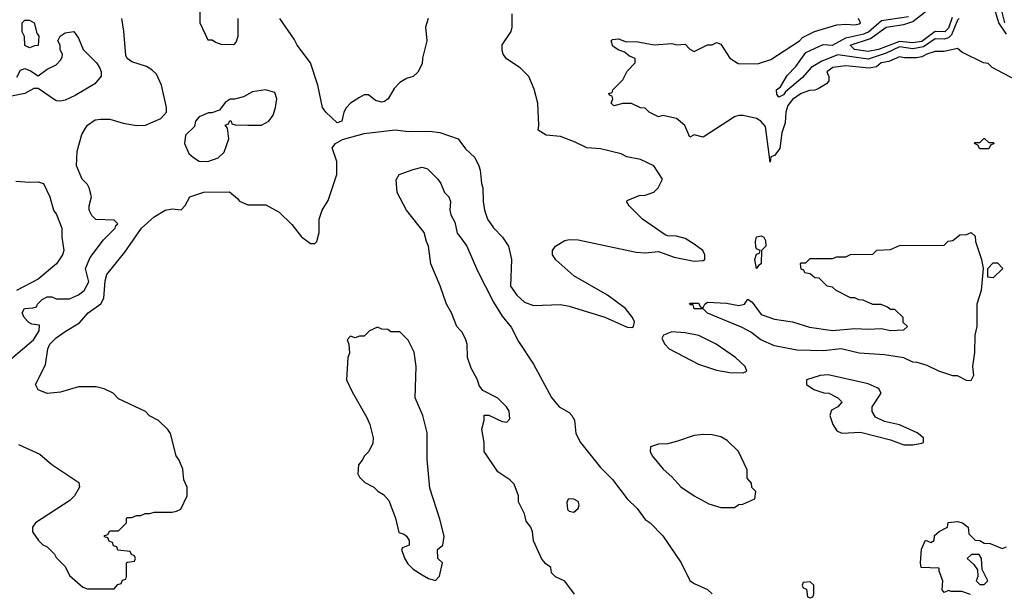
# Model space of a CAD drawing. Header units: inches. Extents: x 2671394 to 2765652, y 830470 to 955458.
# Tile 159 of 256: x 2678027 to 2682440, y 905614 to 908184. Entities that reach past the tile are written whole.
import ezdxf

# ---------------------------------------------------------------- set-up
doc = ezdxf.new("R2010")
doc.units = ezdxf.units.IN
doc.header["$MEASUREMENT"] = 0
doc.layers.add('C6970', color=7, linetype='Continuous')
doc.layers.add('C6980', color=7, linetype='Continuous')

msp = doc.modelspace()

# ---------------------------------------------------------------- linework, layer by layer
at = {"layer": 'C6970', "color": 2}
for points, elevation in [([(2678834, 908250), (2678834, 908170), (2678870, 908094), (2678890, 908094), (2678903.6, 908083.6), (2678932.7, 908072.7), (2678990, 908074), (2678996.4, 908083.6), (2679006, 908110), (2679006, 908190)], 26), ([(2677990, 906666), (2678089, 906750), (2678114, 906790), (2678115.3, 906815.3), (2678080.4, 906820.4), (2678067.3, 906827.3), (2678046, 906850), (2678038, 906870), (2678048, 906890), (2678087.3, 906892.7), (2678102, 906898), (2678106, 906910), (2678128, 906930), (2678150, 906942), (2678170, 906942), (2678190, 906934), (2678250, 906934), (2678290, 906952), (2678315.3, 906970), (2678336, 907010), (2678322, 907070), (2678342, 907118), (2678402.7, 907197.3), (2678455.3, 907250), (2678458, 907262), (2678466, 907270), (2678450, 907286), (2678368.4, 907288.4), (2678350, 907306), (2678338, 907330), (2678338, 907350), (2678348, 907390), (2678338, 907430), (2678330, 907446), (2678306, 907470), (2678282, 907530), (2678284.7, 907595.3), (2678305.2, 907670), (2678321.5, 907698.5), (2678330, 907711), (2678364.5, 907735.5), (2678390, 907738.8), (2678430, 907738.8), (2678490, 907720.7), (2678550, 907710.7), (2678590, 907710.8), (2678658.6, 907741.4), (2678684, 907770), (2678684, 907790), (2678662.7, 907890), (2678639.5, 907939.5), (2678619.5, 907959.5), (2678594.8, 907974.8), (2678530, 907995.3), (2678508, 908010), (2678503.1, 908023.1), (2678492.9, 908132.9), (2678484, 908190)], 26), ([(2679858, 908190), (2679846, 908150), (2679850.9, 908089.1), (2679831.6, 908011.6), (2679830, 907986), (2679810.9, 907949.1), (2679790.9, 907929.1), (2679759.8, 907920.2), (2679730, 907902), (2679704.5, 907875.5), (2679678, 907830), (2679662, 907818), (2679650, 907814), (2679622, 907822), (2679590, 907848), (2679570, 907848), (2679550, 907835.3), (2679510, 907809.3), (2679490.3, 907789.7), (2679479.1, 907770), (2679470, 907728.7), (2679450, 907722), (2679399, 907770), (2679384, 907790), (2679363.7, 907890), (2679329.5, 907990), (2679269.7, 908069.7), (2679257.4, 908097.4), (2679192, 908190)], 22), ([(2678014, 907926), (2678030, 907958), (2678050, 907964.7), (2678075.3, 907955.3), (2678110, 907932), (2678150, 907962), (2678190, 907982), (2678210, 908002), (2678216.4, 908016.4), (2678218, 908030), (2678208.4, 908048.4), (2678208, 908070), (2678198, 908090), (2678208, 908110), (2678230, 908124.7), (2678270, 908131.3), (2678290, 908102), (2678310.8, 908050.8), (2678370.7, 907990.7), (2678384.7, 907970), (2678392, 907950), (2678391.6, 907931.6), (2678363.5, 907896.5), (2678275.9, 907844.1), (2678230, 907824), (2678210, 907819), (2678190, 907821.2), (2678110, 907875.3), (2678090, 907875.3), (2678050, 907854), (2677990, 907842)], 26), ([(2678021.1, 906281.1), (2678116.8, 906236.8), (2678170, 906191.3), (2678292, 906110), (2678294, 906090), (2678272, 906050), (2678252, 906030), (2678098, 905930), (2678084.7, 905910), (2678084.7, 905890), (2678110.9, 905850.9), (2678131.1, 905831.1), (2678150, 905822), (2678182, 905790), (2678190, 905774), (2678230, 905734), (2678250, 905694), (2678310, 905642), (2678330, 905634), (2678450, 905634), (2678467.3, 905652.7), (2678482, 905658), (2678487.3, 905672.7), (2678502, 905678), (2678506, 905690), (2678506, 905750), (2678510, 905754), (2678542, 905758), (2678546, 905770), (2678542, 905782), (2678527.3, 905787.3), (2678522, 905802), (2678467.3, 905807.3), (2678462, 905822), (2678447.3, 905827.3), (2678442, 905842), (2678427.3, 905847.3), (2678422, 905862), (2678407.3, 905867.3), (2678407.3, 905872.7), (2678422, 905878), (2678430, 905894), (2678470, 905894), (2678506, 905930), (2678506, 905950), (2678510, 905954), (2678530, 905954), (2678550, 905962), (2678570, 905962), (2678588.9, 905971.1), (2678610, 905971.3), (2678630, 905978), (2678710, 905978), (2678730, 905982), (2678748.4, 905991.6), (2678778, 906050), (2678778, 906090), (2678763.1, 906123.1), (2678758, 906170), (2678742, 906210), (2678728.7, 906230), (2678702, 906330), (2678690, 906348), (2678648.9, 906388.9), (2678609.1, 906409.1), (2678590, 906428), (2678470, 906486), (2678446, 906510), (2678406, 906530), (2678370, 906539), (2678290, 906539), (2678210, 906515.3), (2678150, 906508.7), (2678110, 906526), (2678098, 906550), (2678142, 906638), (2678152.3, 906710), (2678162, 906730), (2678190, 906758), (2678230, 906787.7), (2678294, 906826), (2678334, 906870), (2678389.7, 906910.3), (2678403.9, 906936.1), (2678410, 907014), (2678418, 907042), (2678498.3, 907141.7), (2678573.2, 907250), (2678630, 907300.7), (2678678, 907330), (2678710, 907336), (2678750, 907332), (2678768.9, 907351.1), (2678790, 907391), (2678851.6, 907411.6), (2678967.3, 907412.7), (2679003.6, 907383.6), (2679011.6, 907371.6), (2679050, 907354), (2679130, 907354), (2679190, 907322), (2679246.4, 907266.4), (2679290, 907211.3), (2679330, 907182), (2679350, 907182), (2679358, 907190), (2679368.7, 907230), (2679368.7, 907290), (2679382, 907330), (2679410, 907374), (2679448, 907490), (2679448.4, 907548.4), (2679428, 907610), (2679442, 907630), (2679472.9, 907647.1), (2679570, 907673.4), (2679709.5, 907690.5), (2679770, 907683), (2679864.1, 907684.1), (2679910, 907679.1), (2679992, 907650), (2680000, 907639.2)], 22), ([(2680000, 906795.1), (2679986.6, 906810), (2679962.7, 906870), (2679939.3, 906910), (2679911.7, 906991.7), (2679869.5, 907090), (2679859.5, 907170), (2679849.4, 907190), (2679839.3, 907230), (2679760.9, 907330), (2679719.3, 907410), (2679713.6, 907466.4), (2679728, 907490), (2679790, 907513.4), (2679830, 907522.8), (2679855.2, 907515.2), (2679901, 907470), (2679914.8, 907450), (2679931, 907410), (2679950.8, 907390), (2679957.3, 907370), (2679954.8, 907330), (2679958.8, 907310), (2679976.8, 907276.8), (2679988.1, 907228.1), (2680000, 907211.9)], 18), ([(2678010, 907461), (2678070, 907456), (2678110, 907458), (2678134, 907450), (2678162, 907390), (2678178, 907330), (2678191, 907311), (2678216, 907250), (2678216, 907210), (2678224.7, 907150), (2678218, 907130), (2678191, 907090), (2678110, 907021.2), (2678012, 906970)], 26)]:
    msp.add_lwpolyline(points, dxfattribs=dict(at, elevation=elevation))
for points, elevation in [([(2678070, 908058), (2678049.1, 908069.1), (2678048.4, 908108.4), (2678038, 908130), (2678038, 908170), (2678050, 908182), (2678070, 908182), (2678091, 908170), (2678103.6, 908123.6), (2678112, 908110), (2678110, 908068), (2678092.7, 908067.3)], 26), ([(2679129.1, 907869.1), (2679070, 907861.2), (2679030, 907839), (2678990, 907828.7), (2678970, 907828.7), (2678947.1, 907812.9), (2678922, 907778), (2678887.3, 907767.3), (2678872.7, 907767.3), (2678831.6, 907748.4), (2678814, 907730), (2678810, 907706), (2678770, 907666), (2678764.7, 907630), (2678784.7, 907584.7), (2678806.4, 907566.4), (2678830.7, 907550.7), (2678870, 907548), (2678915.6, 907564.4), (2678943.7, 907590), (2678964, 907650), (2678958, 907698), (2678948, 907712), (2678962, 907718), (2678968, 907732), (2678974, 907730), (2678978, 907718), (2678992.7, 907712.7), (2679050, 907711.3), (2679110, 907711), (2679144, 907730), (2679163.2, 907756.8), (2679174, 907790), (2679179, 907830), (2679170, 907858)], 26), ([(2679630, 906806), (2679594, 906790), (2679570, 906766), (2679550, 906766), (2679530, 906758), (2679510, 906766), (2679494, 906750), (2679502, 906730), (2679504.7, 906690), (2679498, 906670), (2679492, 906570), (2679516.9, 906516.9), (2679582, 906402), (2679596, 906370), (2679611, 906310), (2679610, 906286), (2679592, 906250), (2679572, 906230), (2679562, 906210), (2679544.7, 906190), (2679542, 906150), (2679550, 906134), (2679574, 906110), (2679614, 906090), (2679631.6, 906071.6), (2679656.9, 906056.9), (2679682, 906030), (2679711.3, 905950), (2679726, 905886), (2679750, 905878.8), (2679761, 905870), (2679772, 905850), (2679772, 905830), (2679742.8, 905817.2), (2679738, 905810), (2679751.1, 905771.1), (2679766.4, 905746.4), (2679790, 905722), (2679830, 905696), (2679859.8, 905679.8), (2679890, 905672), (2679908.9, 905691.1), (2679921.2, 905750), (2679901.2, 905770), (2679899, 905810), (2679924, 905830), (2679929, 905870), (2679910, 905946), (2679864.7, 906084.7), (2679853.6, 906213.6), (2679852.5, 906332.5), (2679833.2, 906410), (2679799, 906490), (2679804, 906630), (2679794.6, 906694.6), (2679768.4, 906748.4), (2679730, 906786), (2679690, 906786), (2679676.4, 906796.4), (2679650, 906798)], 22)]:
    msp.add_lwpolyline(points, close=True, dxfattribs=dict(at, elevation=elevation))
at = {"layer": 'C6980', "color": 2}
for points, elevation in [([(2682206.3, 908193.7), (2682190, 908145.7), (2682173.1, 908130), (2682130, 908131.7), (2682070, 908086.5), (2682030, 908080.6), (2681970, 908086.9), (2681876.3, 908050), (2681830, 908041.8), (2681769, 908050), (2681749.5, 908070), (2681839.7, 908100.3), (2681910, 908151), (2681990, 908162.9), (2682030, 908175.5), (2682098.8, 908230)], 10), ([(2682450, 908119.7), (2682415.6, 908170), (2682397.8, 908230)], 14), ([(2682442.8, 908170), (2682427.9, 908230)], 10), ([(2680000, 907639.2), (2680025.2, 907605.2), (2680066, 907566), (2680084.7, 907530), (2680091.3, 907510), (2680096, 907450), (2680102.8, 907430), (2680104, 907370), (2680110.7, 907330), (2680124, 907290), (2680150, 907251), (2680191, 907210), (2680218, 907170), (2680230.8, 907110), (2680226.8, 906990), (2680254.8, 906950), (2680290, 906918.8), (2680330, 906902.8), (2680450, 906907.3), (2680490, 906900.7), (2680650, 906851), (2680750, 906806), (2680770, 906804.7), (2680778, 906810), (2680782, 906830), (2680774, 906850), (2680742, 906890), (2680662, 906950), (2680510, 907036), (2680430, 907108.7), (2680415.3, 907130), (2680415.3, 907150), (2680428, 907170), (2680470, 907194.8), (2680490, 907198.8), (2680530, 907197.3), (2680790, 907142), (2680830, 907139.1), (2680890, 907146), (2680959.8, 907119.8), (2681050, 907102.8), (2681090, 907104.7), (2681098, 907110), (2681098, 907130), (2681088, 907150), (2681050, 907179), (2681010, 907204), (2680970, 907214), (2680930, 907215.3), (2680920.2, 907220.2), (2680818, 907290), (2680758, 907350), (2680748.4, 907368.4), (2680750, 907374), (2680803.1, 907396.9), (2680830, 907398), (2680868.9, 907411.1), (2680888.9, 907431.1), (2680908, 907470), (2680868.7, 907530), (2680810, 907557.2), (2680748, 907570), (2680722.7, 907582.7), (2680630, 907605.2), (2680569.4, 907609.4), (2680515.9, 907635.9), (2680450, 907660.9), (2680386.6, 907666.6), (2680350, 907689), (2680353.2, 907710), (2680349.3, 907810), (2680332.7, 907872.7), (2680308.9, 907928.9), (2680270, 907968.7), (2680209.4, 908009.4), (2680194, 908030), (2680190, 908046), (2680190, 908072), (2680229.3, 908130.7), (2680234, 908150), (2680234, 908210)], 22), ([(2682490, 907915.3), (2682386, 907970), (2682368, 907988), (2682346, 907990), (2682250, 908038), (2682230, 908055.3), (2682170, 908041.2), (2682130, 908041.2), (2682092, 908030), (2682070, 908018), (2682046.6, 908013.4), (2681992.5, 908012.5), (2681970, 908017.2), (2681923, 907997), (2681887.3, 907990), (2681866.9, 907973.1), (2681833.7, 907966.3), (2681730, 907978), (2681672, 907970), (2681644.7, 907950), (2681654, 907930), (2681654, 907910), (2681643.6, 907896.4), (2681606, 907874), (2681590, 907868), (2681567.3, 907867.3), (2681530, 907852.7), (2681490, 907826.6), (2681470, 907799.5), (2681460.3, 907770), (2681457.4, 907722.6), (2681442.4, 907677.6), (2681433.5, 907606.5), (2681410, 907575.3), (2681394, 907570), (2681390, 907546), (2681370, 907706), (2681348, 907730), (2681330, 907742), (2681270, 907755.3), (2681250, 907755.3), (2681230, 907748.7), (2681090, 907658), (2681050, 907668), (2681030, 907658), (2681008.7, 907710), (2680970, 907742), (2680910, 907755.3), (2680890, 907749), (2680848, 907770), (2680830, 907788), (2680810, 907788.7), (2680768.4, 907808.4), (2680730, 907808.7), (2680690, 907798), (2680678, 907810), (2680686, 907830), (2680682, 907842), (2680670, 907846), (2680667.3, 907852.7), (2680682, 907858), (2680686, 907870), (2680730, 907914), (2680750, 907954), (2680786, 907990), (2680786, 908010), (2680760.2, 908020.2), (2680738, 908038), (2680709.3, 908049.3), (2680685.6, 908065.6), (2680678, 908090), (2680684, 908096), (2680710, 908098), (2680745.4, 908085.4), (2680790, 908086), (2680870, 908071.3), (2680950, 908078), (2680970, 908072), (2681010, 908074), (2681030, 908052), (2681050, 908042), (2681110, 908072), (2681130, 908072), (2681150, 908082), (2681170, 908074), (2681210, 908012), (2681247.1, 907987.1), (2681333.6, 907986.4), (2681393.6, 908006.4), (2681522, 908090), (2681536, 908104), (2681589.3, 908130.7), (2681690, 908161), (2681730, 908164.7), (2681770, 908161), (2681790, 908166), (2681795.3, 908170), (2681786, 908190)], 18), ([(2682238, 908190), (2682230, 908181.3), (2682203.1, 908116.9), (2682190, 908102.2), (2682170, 908096.2), (2682130, 908097.7), (2682077.1, 908062.9), (2682030, 908054.1), (2681970, 908062.4), (2681910, 908034.4), (2681830, 908007.6), (2681694.1, 908025.9), (2681621.7, 907998.3), (2681574.9, 907970), (2681535.1, 907924.9), (2681458.7, 907861.3), (2681450, 907847.6), (2681430, 907837.2), (2681420.9, 907850), (2681419.3, 907870), (2681436.1, 907883.9), (2681466.6, 907933.4), (2681505, 907975), (2681550, 908036.5), (2681627.4, 908072.6), (2681670, 908070.3), (2681730, 908103.2), (2681810, 908120.9), (2681830.9, 908130), (2681890, 908180.7), (2682010, 908198.5)], 14), ([(2680000, 907211.9), (2680030.7, 907170), (2680079.3, 907059.3), (2680150, 906918), (2680190, 906856), (2680230, 906806), (2680262.3, 906742.3), (2680330, 906641), (2680410, 906491.3), (2680444.7, 906450), (2680490, 906424), (2680502, 906410), (2680513, 906390), (2680519.1, 906330), (2680540.7, 906290), (2680630, 906178), (2680684, 906124), (2680750, 906038), (2680794.4, 905994.4), (2680830, 905944.7), (2680852, 905930), (2680910, 905872), (2680991.3, 905750), (2681030, 905672), (2681050, 905658), (2681110, 905631), (2681130, 905611.3)], 18), ([(2680513.2, 905610), (2680470, 905668), (2680428, 905688), (2680410, 905706), (2680408, 905730), (2680385.6, 905745.6), (2680366.6, 905766.6), (2680329.4, 905849.4), (2680325.2, 905890), (2680317.2, 905910), (2680297.2, 905937.2), (2680289, 905970), (2680263.2, 906023.2), (2680262, 906050), (2680243.1, 906103.1), (2680223.1, 906123.1), (2680170, 906158), (2680108.7, 906250), (2680108, 906290), (2680098, 906350), (2680108, 906390), (2680108.4, 906411.6), (2680130, 906412), (2680190, 906384), (2680210, 906381), (2680224, 906396), (2680220.9, 906430), (2680209.2, 906450), (2680170, 906488.7), (2680103.1, 906523.1), (2680085.6, 906545.6), (2680079, 906570), (2680050, 906622), (2680034.5, 906670), (2680032.7, 906730), (2680026, 906750), (2680010, 906784), (2680000, 906795.1)], 18), ([(2682288.7, 905608.7), (2682250, 905622), (2682202, 905622), (2682190, 905626), (2682170, 905618), (2682162, 905630), (2682164, 905670), (2682147.3, 905712.7), (2682147.3, 905727.3), (2682068, 905730), (2682064, 905750), (2682069, 905811), (2682087.3, 905852.7), (2682110, 905842), (2682126, 905850), (2682127.3, 905872.7), (2682148.4, 905891.6), (2682186, 905910), (2682189, 905931), (2682230, 905936), (2682252, 905930), (2682278, 905910), (2682281, 905881), (2682310, 905852), (2682330, 905851.3), (2682350, 905838), (2682376.9, 905836.9), (2682430, 905814), (2682450, 905822)], 18)]:
    msp.add_lwpolyline(points, dxfattribs=dict(at, elevation=elevation))
for points, elevation in [([(2682370, 907634), (2682390, 907634), (2682394, 907630), (2682378, 907622), (2682370, 907606), (2682330, 907606), (2682322, 907622), (2682306, 907630), (2682310, 907634), (2682330, 907634), (2682348.4, 907651.6), (2682351.6, 907651.6)], 18), ([(2682290, 906566), (2682270, 906568), (2682230, 906588), (2682210, 906588.7), (2682146, 906610), (2682094.6, 906634.6), (2682050, 906648.7), (2682030, 906649), (2681990, 906668.7), (2681903.1, 906683.1), (2681789.3, 906689.3), (2681708.9, 906708.9), (2681630, 906700.9), (2681510, 906702.7), (2681410, 906722.7), (2681348, 906750), (2681304, 906784), (2681264.7, 906804.7), (2681109.3, 906869.3), (2681090, 906888), (2681050, 906889), (2681046, 906906), (2681034, 906906), (2681028.9, 906911.1), (2681030, 906914), (2681070, 906914), (2681078, 906898), (2681090, 906894), (2681098, 906910), (2681110, 906918), (2681194.4, 906914.4), (2681250, 906904), (2681275.3, 906910), (2681290, 906931.3), (2681310, 906918), (2681350, 906862.8), (2681410, 906842.8), (2681490, 906831), (2681567.1, 906807.1), (2681670, 906791), (2681770, 906801), (2681830, 906798), (2681890, 906801), (2681930, 906792), (2681990, 906794), (2682006, 906810), (2681987.3, 906827.3), (2681986, 906850), (2681950, 906886), (2681930, 906886), (2681916.4, 906896.4), (2681887.3, 906907.3), (2681850, 906908), (2681807.3, 906927.3), (2681788.4, 906928.4), (2681770, 906938), (2681750, 906938), (2681686, 906970), (2681670, 906986), (2681646, 906990), (2681610, 907026), (2681590, 907028), (2681570, 907046), (2681546, 907050), (2681542, 907062), (2681530, 907066), (2681526, 907090), (2681530, 907094), (2681550, 907094), (2681570, 907114), (2681670, 907114), (2681690, 907122), (2681730, 907122), (2681750, 907132), (2681850, 907134), (2681868.4, 907151.6), (2681930, 907154), (2681970, 907172), (2682170, 907174), (2682188.4, 907191.6), (2682210, 907194), (2682240.4, 907219.6), (2682270, 907222), (2682291.1, 907231.1), (2682310, 907214), (2682311, 907190), (2682338, 907110), (2682344.7, 907070), (2682336, 906970), (2682317.3, 906910), (2682317.3, 906810), (2682307.3, 906770), (2682306.4, 906693.6), (2682298, 906630), (2682302, 906590)], 18), ([(2681330, 907069), (2681321.2, 907110), (2681330, 907134), (2681342, 907138), (2681346, 907150), (2681330, 907158), (2681325.6, 907165.6), (2681325.2, 907190), (2681330, 907211), (2681350, 907216), (2681362, 907210), (2681370, 907194), (2681371, 907170), (2681352, 907150), (2681350.6, 907090), (2681338, 907082)], 18), ([(2682390, 907028), (2682366, 907030), (2682366, 907070), (2682390, 907094), (2682410, 907094), (2682434, 907070)], 18), ([(2680950, 906785.2), (2680912, 906770), (2680904.7, 906755.3), (2680918, 906730), (2680938, 906710), (2681070, 906640.7), (2681150, 906614), (2681210, 906602.8), (2681270, 906602), (2681286, 906610), (2681278, 906630), (2681235.3, 906670), (2681149, 906730), (2681071.1, 906768.9), (2681010, 906780.9)], 22), ([(2681650, 906592.7), (2681614, 906590), (2681554, 906570), (2681554, 906550), (2681586.4, 906526.4), (2681631.6, 906511.6), (2681654, 906510), (2681694, 906490), (2681710, 906474), (2681712, 906470), (2681694, 906450), (2681666, 906434), (2681658, 906410), (2681671.3, 906370), (2681690, 906342), (2681711.6, 906331.6), (2681795.3, 906335.3), (2681930, 906301), (2681990, 906278.8), (2682030, 906278.8), (2682070, 906286), (2682078, 906290), (2682078, 906310), (2682050, 906333.2), (2681970, 906369), (2681903.1, 906383.1), (2681863.1, 906403.1), (2681848.4, 906428.4), (2681848, 906450), (2681888, 906510), (2681878, 906530), (2681870, 906535.3), (2681830, 906553.2)], 22), ([(2681090, 906325.2), (2681050, 906321.2), (2680970, 906294), (2680930, 906284), (2680890, 906282), (2680854, 906270), (2680852, 906250), (2680862, 906230), (2680911.3, 906170), (2680950, 906136), (2680990.7, 906090.7), (2681050, 906051), (2681115.3, 906015.3), (2681170, 905998), (2681230, 905998), (2681250, 906012), (2681267.3, 906012.7), (2681322, 906038), (2681326, 906070), (2681308.4, 906088.4), (2681307.3, 906107.3), (2681288, 906130), (2681287.3, 906167.3), (2681248, 906250), (2681198, 906298), (2681170, 906315.3), (2681130, 906324)], 22), ([(2680490, 906038), (2680484.7, 906035.3), (2680479.6, 906020.4), (2680482, 905990), (2680490, 905982), (2680510, 905978), (2680530, 905994), (2680534, 906010), (2680530, 906026), (2680510, 906035.3)], 18), ([(2682327.3, 905787.3), (2682292.7, 905787.3), (2682274, 905770), (2682303.6, 905743.6), (2682319.6, 905719.6), (2682322, 905690), (2682314, 905670), (2682330, 905654), (2682350, 905654), (2682366, 905670), (2682340.4, 905720.4), (2682338, 905770)], 18), ([(2681570, 905666), (2681538, 905662), (2681534, 905650), (2681538, 905638), (2681552.7, 905632.7), (2681558, 905598), (2681570, 905594), (2681582, 905598), (2681586, 905610), (2681586, 905650)], 22)]:
    msp.add_lwpolyline(points, close=True, dxfattribs=dict(at, elevation=elevation))

doc.saveas('drawing.dxf')
